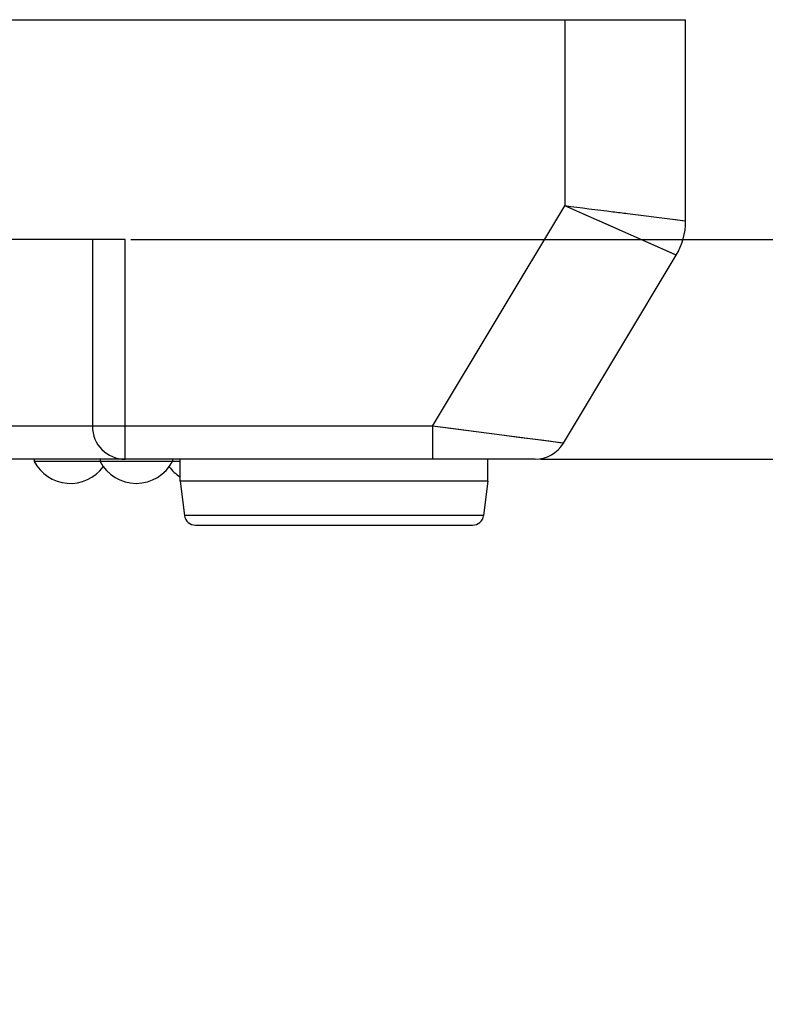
# Model space of a CAD drawing. Header units: inches. Extents: x 0 to 891, y 0 to 630.
# Tile 14 of 19: x 335 to 369, y 503 to 548. Entities that reach past the tile are written whole.
import ezdxf

# ---------------------------------------------------------------- set-up
doc = ezdxf.new("R2010")
doc.units = ezdxf.units.IN
doc.header["$MEASUREMENT"] = 0
doc.layers.add('Dimension', color=150, linetype='Continuous')
doc.layers.add('Visible', color=7, linetype='Continuous')
doc.styles.get("Standard").update_dxf_attribs({"font": 'simsun.ttc', "height": 1.5})
doc.dimstyles.get("Standard").update_dxf_attribs({"dimtxt": 1.5, "dimasz": 0.75, "dimexe": 0.18, "dimexo": 0.0625, "dimgap": 0, "dimtad": 0, "dimzin": 0, "dimdsep": 46, "dimtxsty": 'Standard', "dimcen": 0, "dimclrd": 256, "dimclre": 256, "dimclrt": 30, "dimadec": 0, "dimazin": 0, "dimtfac": 1, "dimtofl": 0, "dimtmove": 0, "dimatfit": 3, "dimfxl": 1, "dimtolj": 1, "dimtzin": 0, "dimlwd": -1, "dimlwe": -1, "dimarcsym": 0})

# ---------------------------------------------------------------- blocks, each defined once
blk = doc.blocks.new('*D102')
at = {"layer": 'Defpoints', "color": 0}
for p in [(339.656, 538.036), (358.307, 528.036), (390.156, 528.036)]:
    blk.add_point(p, dxfattribs=at)
at = {"layer": 'Dimension'}
for p, q in [((339.906, 538.036), (390.876, 538.036)), ((390.156, 535.036), (390.156, 531.036)), ((358.557, 528.036), (390.876, 528.036)), ((390.156, 528.036), (390.156, 525.036))]:
    blk.add_line(p, q, dxfattribs=at)
for points in [[(390.656, 535.036), (389.656, 535.036), (390.156, 538.036)], [(389.656, 531.036), (390.656, 531.036), (390.156, 528.036)]]:
    blk.add_solid(points, dxfattribs=at)
at = {"layer": 'Dimension', "color": 30, "insert": (390.156, 515.013), "char_height": 6, "attachment_point": 5, "rotation": 90}
blk.add_mtext('\\A1;10.00', dxfattribs=at)

msp = doc.modelspace()

# ---------------------------------------------------------------- linework, layer by layer
at = {"layer": 'Visible'}
for p, q in [((303.156, 548.036), (365.156, 548.036)), ((359.656, 548.036), (359.656, 539.559)), ((365.156, 538.867), (365.156, 548.036)), ((353.642, 529.536), (359.656, 539.559)), ((360.752, 539.076), (359.656, 539.559)), ((362.988, 539.14), (362.514, 539.2)), ((365.156, 538.867), (362.988, 539.14)), ((362.1, 538.482), (361.172, 538.891)), ((365.121, 538.871), (364.592, 538.938)), ((339.656, 538.036), (328.656, 538.036)), ((338.156, 538.036), (338.156, 529.536)), ((339.656, 528.036), (339.656, 538.036)), ((364.729, 537.323), (363.058, 538.06)), ((364.693, 537.339), (363.842, 537.714)), ((359.593, 528.764), (364.729, 537.323)), ((353.642, 529.536), (330.172, 529.536)), ((359.593, 528.764), (353.642, 529.536)), ((353.642, 529.536), (353.642, 528.036)), ((356.558, 529.157), (355.391, 529.31)), ((358.307, 528.036), (328.678, 528.036)), ((335.506, 528.036), (335.506, 527.936)), ((342.156, 527.936), (335.506, 527.936)), ((338.506, 528.036), (338.506, 527.936)), ((341.806, 528.036), (341.806, 527.936)), ((342.156, 527.036), (342.156, 528.036)), ((356.156, 527.036), (356.156, 528.036)), ((356.156, 527.036), (342.156, 527.036)), ((342.156, 527.036), (342.351, 525.474)), ((356.156, 527.036), (355.961, 525.474)), ((355.961, 525.474), (342.351, 525.474)), ((342.873, 525.036), (355.456, 525.036))]:
    msp.add_line(p, q, dxfattribs=at)
for points in [[(363.842, 537.714), (363.467, 537.879), (359.656, 539.559)], [(355.391, 529.31), (354.832, 529.381), (354.243, 529.459), (353.642, 529.536)], [(358.578, 528.896), (357.677, 529.012), (356.558, 529.157)], [(359.593, 528.764), (359.556, 528.77), (359.437, 528.784), (359.228, 528.81), (358.935, 528.85), (358.578, 528.896)]]:
    msp.add_lwpolyline(points, dxfattribs=at)
for centre, radius, start, end in [((362.156, 538.867), 3, 329.0362, 0), ((339.656, 529.536), 1.5, 180, 270), ((358.307, 529.536), 1.5, 270, 329.0362), ((337.156, 528.797), 1.861, 207.5632, 323.7081), ((340.156, 528.797), 1.861, 207.5632, 332.4368), ((343.156, 528.797), 1.861, 216.2919, 237.4785), ((342.848, 525.536), 0.5, 187.125, 270.9952), ((355.465, 525.536), 0.5, 269.0048, 352.875)]:
    msp.add_arc(centre, radius, start, end, dxfattribs=at)
msp.add_open_spline([(362.514, 539.2), (362.292, 539.228), (361.339, 539.348), (360.386, 539.465), (359.656, 539.559)], degree=3, knots=[0, 0, 0, 0, 0.233387, 1, 1, 1, 1], dxfattribs=at)

# ---------------------------------------------------------------- dimensions: what is measured, and where the dimension line sits
at = {"layer": 'Dimension'}
dim = msp.add_linear_dim(base=(390.156, 528.036), p1=(339.656, 538.036), p2=(358.307, 528.036), angle=90, dimstyle='Standard', override={"dimscale": 0, "dimtad": 0, "dimjust": 0, "dimtmove": 0}, dxfattribs=at)
dim.commit()
dim.dimension.update_dxf_attribs({"geometry": '*D102', "text_midpoint": (390.156, 515.013)})

doc.saveas('drawing.dxf')
